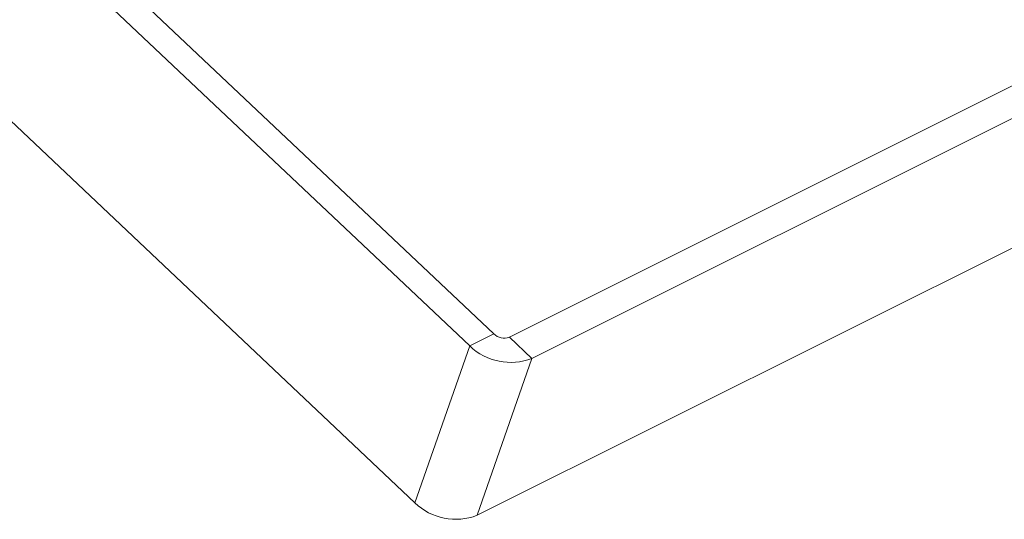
# Model space of a CAD drawing. Header units: millimetres. Extents: x -219 to 1361, y -849 to 661.
# Tile 57 of 73: x 1042 to 1129, y -136 to -92. Entities that reach past the tile are written whole.
import ezdxf

# ---------------------------------------------------------------- set-up
doc = ezdxf.new("R2010")
doc.units = ezdxf.units.MM

msp = doc.modelspace()

# ---------------------------------------------------------------- linework, layer by layer
at = {"color": 7, "linetype": 'Continuous', "lineweight": 15}
for p, q in [((1085.585, -120.362), (1191.651, -67.329)), ((1087.578, -122.247), (1193.644, -69.214)), ((1043.016, -81.124), (1084.213, -120.087)), ((1040.895, -82.185), (1082.092, -121.148)), ((1082.741, -136.105), (1188.807, -83.072)), ((1036.058, -96.043), (1077.255, -135.005)), ((1082.092, -121.148), (1084.213, -120.087)), ((1085.585, -120.362), (1087.578, -122.247)), ((1082.092, -121.148), (1077.255, -135.005)), ((1087.578, -122.247), (1082.741, -136.105))]:
    msp.add_line(p, q, dxfattribs=at)
for centre, radius, start, end in [((1085.114, -119.151), 1.299, 226.09256, 291.24309), ((1085.695, -117.404), 5.196, 226.09264, 291.24236), ((1080.858, -131.262), 5.196, 226.09238, 291.24261)]:
    msp.add_arc(centre, radius, start, end, dxfattribs=at)

doc.saveas('drawing.dxf')
